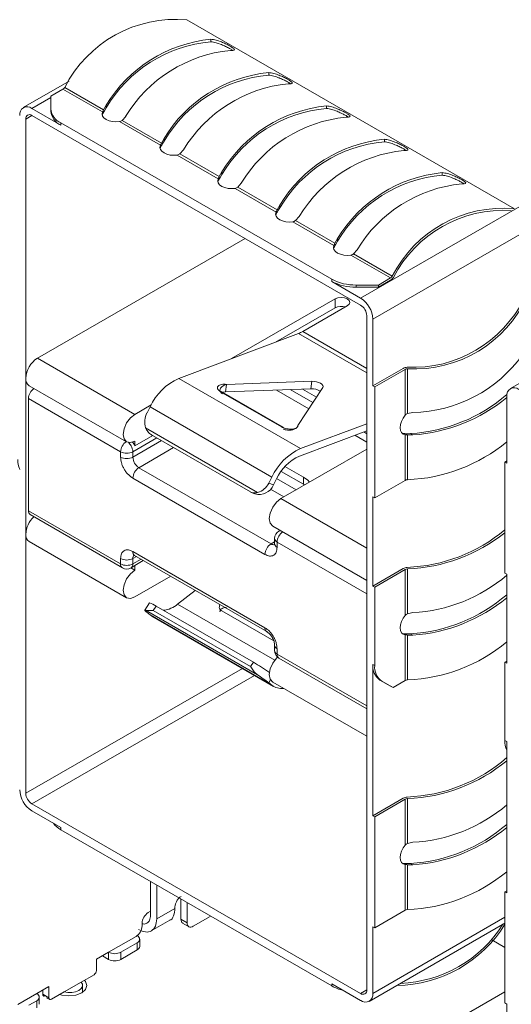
# Model space of a CAD drawing. Header units: millimetres. Extents: x -627 to -39, y 19 to 517.
# Tile 41 of 46: x -170 to -156, y 385 to 414. Entities that reach past the tile are written whole.
import ezdxf

# ---------------------------------------------------------------- set-up
doc = ezdxf.new("R2010")
doc.units = ezdxf.units.MM
doc.layers.get('0').update_dxf_attribs({"lineweight": 20})

msp = doc.modelspace()

# ---------------------------------------------------------------- linework, layer by layer
at = {"color": 7, "linetype": 'Continuous', "lineweight": 15}
for p, q in [((-125.128, 425.777), (-160.024, 405.632)), ((-124.775, 425.164), (-159.67, 405.019)), ((-165.071, 413.719), (-155.561, 408.228)), ((-164.373, 413.155), (-164.373, 413.082)), ((-162.693, 412.113), (-162.693, 412.186)), ((-168.484, 411.938), (-169.82, 411.167)), ((-168.668, 411.706), (-169.022, 411.502)), ((-169.022, 411.502), (-169.022, 411.129)), ((-167.517, 411.041), (-168.668, 411.706)), ((-168.617, 411.755), (-167.489, 411.103)), ((-167.489, 411.103), (-167.413, 411.238)), ((-167.413, 411.16), (-167.413, 411.238)), ((-161.014, 411.144), (-161.014, 411.216)), ((-169.57, 411.142), (-168.729, 410.657)), ((-169.57, 410.938), (-160.024, 405.428)), ((-169.022, 411.129), (-169.022, 411.065)), ((-167.517, 410.978), (-167.526, 410.95)), ((-167.413, 411.16), (-167.465, 411.076)), ((-169.747, 403.304), (-169.747, 410.836)), ((-168.729, 410.721), (-168.729, 410.657)), ((-160.865, 406.181), (-168.729, 410.721)), ((-165.837, 410.072), (-167.027, 410.759)), ((-166.847, 410.911), (-166.953, 410.794)), ((-166.953, 410.794), (-165.809, 410.134)), ((-165.809, 410.134), (-165.734, 410.268)), ((-165.734, 410.191), (-165.786, 410.106)), ((-165.734, 410.191), (-165.734, 410.268)), ((-159.334, 410.174), (-159.334, 410.247)), ((-165.837, 410.008), (-165.847, 409.98)), ((-164.158, 409.102), (-165.347, 409.789)), ((-165.168, 409.942), (-165.273, 409.824)), ((-165.273, 409.824), (-164.13, 409.164)), ((-164.13, 409.164), (-164.054, 409.299)), ((-164.054, 409.221), (-164.106, 409.137)), ((-164.054, 409.221), (-164.054, 409.299)), ((-157.655, 409.205), (-157.655, 409.277)), ((-164.158, 409.039), (-164.168, 409.011)), ((-163.489, 408.972), (-163.594, 408.855)), ((-162.479, 408.133), (-163.668, 408.82)), ((-163.594, 408.855), (-162.451, 408.195)), ((-162.479, 408.069), (-162.488, 408.041)), ((-162.451, 408.195), (-162.375, 408.329)), ((-162.375, 408.252), (-162.427, 408.167)), ((-162.375, 408.252), (-162.375, 408.329)), ((-160.799, 407.163), (-161.989, 407.85)), ((-161.809, 408.003), (-161.915, 407.885)), ((-161.915, 407.885), (-160.771, 407.225)), ((-169.411, 403.885), (-163.382, 407.366)), ((-160.771, 407.225), (-160.696, 407.36)), ((-160.696, 407.282), (-160.747, 407.198)), ((-160.696, 407.282), (-160.696, 407.36)), ((-160.799, 407.1), (-160.809, 407.072)), ((-160.13, 407.033), (-160.235, 406.916)), ((-160.235, 406.916), (-159.107, 406.264)), ((-159.158, 406.216), (-160.309, 406.881)), ((-160.865, 406.117), (-160.865, 406.181)), ((-160.865, 406.117), (-160.024, 405.632)), ((-159.158, 406.216), (-159.511, 406.012)), ((-159.511, 405.948), (-159.158, 406.152)), ((-160.158, 406.012), (-159.511, 406.012)), ((-160.158, 405.948), (-160.158, 406.012)), ((-159.511, 405.948), (-160.158, 405.948)), ((-159.511, 406.012), (-159.511, 405.948)), ((-163.777, 403.872), (-160.766, 405.61)), ((-160.766, 405.349), (-160.766, 405.61)), ((-160.766, 405.349), (-162.494, 404.352)), ((-160.413, 405.406), (-161.707, 404.659)), ((-159.847, 405.121), (-159.847, 397.589)), ((-159.67, 403.08), (-159.67, 405.019)), ((-165.308, 403.299), (-161.829, 404.601)), ((-169.411, 403.885), (-166.582, 402.253)), ((-154.342, 403.774), (-155.678, 403.003)), ((-159.67, 403.08), (-158.786, 403.59)), ((-158.731, 403.558), (-159.615, 403.048)), ((-158.731, 402.229), (-158.731, 403.558)), ((-158.664, 403.578), (-158.664, 402.275)), ((-169.747, 398.772), (-169.747, 403.304)), ((-165.308, 403.299), (-161.773, 401.258)), ((-163.923, 403.124), (-161.437, 403.213)), ((-161.437, 403.213), (-161.468, 402.995)), ((-169.648, 403.086), (-166.82, 401.453)), ((-162.326, 401.892), (-164.094, 402.912)), ((-162.289, 401.891), (-164.056, 402.912)), ((-163.923, 403.124), (-163.953, 402.906)), ((-161.468, 402.995), (-163.953, 402.906)), ((-161.126, 403.034), (-161.844, 401.925)), ((-159.615, 403.048), (-159.67, 403.08)), ((-159.615, 399.823), (-159.615, 403.048)), ((-169.671, 399.452), (-169.671, 402.71)), ((-166.993, 401.164), (-169.671, 402.71)), ((-155.781, 402.774), (-155.781, 400.835)), ((-166.582, 402.253), (-166.11, 402.525)), ((-166.139, 402.47), (-166.227, 402.297)), ((-166.139, 402.47), (-162.603, 400.429)), ((-158.664, 402.275), (-158.51, 402.308)), ((-166.268, 401.86), (-163.015, 399.983)), ((-159.847, 401.771), (-161.803, 401.039)), ((-161.773, 401.258), (-159.847, 401.978)), ((-166.054, 401.64), (-166.582, 401.335)), ((-166.582, 401.335), (-166.582, 401.477)), ((-166.05, 401.63), (-163.224, 399.998)), ((-158.816, 401.7), (-158.786, 401.695)), ((-158.731, 400.333), (-158.731, 401.663)), ((-158.676, 401.69), (-158.576, 401.693)), ((-158.664, 401.656), (-158.664, 400.353)), ((-158.51, 401.654), (-158.664, 401.656)), ((-158.51, 401.654), (-158.576, 401.693)), ((-159.847, 401.242), (-162.34, 399.803)), ((-166.993, 401.009), (-166.993, 401.164)), ((-166.639, 401.009), (-166.639, 401.164)), ((-162.626, 398.488), (-166.462, 400.703)), ((-162.222, 400.735), (-161.686, 400.426)), ((-155.836, 400.867), (-155.781, 400.899)), ((-155.836, 400.867), (-155.836, 397.641)), ((-155.836, 400.867), (-155.781, 400.835)), ((-162.803, 398.182), (-166.639, 400.397)), ((-162.692, 400.256), (-162.603, 400.429)), ((-162.468, 400.376), (-162.556, 400.203)), ((-162.334, 400.596), (-161.686, 400.222)), ((-161.686, 400.222), (-161.686, 400.426)), ((-159.615, 399.823), (-158.731, 400.333)), ((-162.556, 400.203), (-162.692, 400.256)), ((-161.651, 400.201), (-161.686, 400.222)), ((-163.2, 399.984), (-163.092, 399.942)), ((-159.67, 399.855), (-159.615, 399.823)), ((-159.67, 397.262), (-159.67, 399.855)), ((-169.671, 399.452), (-166.993, 397.906)), ((-169.619, 399.338), (-166.941, 397.792)), ((-162.577, 399.004), (-159.847, 397.428)), ((-169.747, 391.239), (-169.747, 398.772)), ((-162.523, 398.644), (-162.523, 398.489)), ((-162.363, 398.88), (-162.398, 398.86)), ((-169.648, 398.554), (-166.82, 396.922)), ((-162.45, 398.542), (-162.45, 398.386)), ((-166.993, 397.906), (-166.993, 398.061)), ((-166.639, 398.266), (-162.803, 396.051)), ((-166.639, 397.906), (-166.639, 398.061)), ((-166.587, 398.151), (-162.751, 395.937)), ((-166.582, 397.721), (-166.698, 397.788)), ((-166.691, 397.792), (-166.608, 397.84)), ((-166.335, 398.005), (-166.582, 397.862)), ((-166.582, 397.721), (-166.582, 397.862)), ((-159.67, 397.262), (-158.786, 397.772)), ((-158.664, 397.76), (-158.664, 396.457)), ((-165.54, 397.547), (-166.582, 396.945)), ((-159.847, 397.589), (-159.847, 393.057)), ((-158.731, 397.741), (-159.615, 397.23)), ((-158.731, 396.411), (-158.731, 397.741)), ((-155.781, 397.61), (-155.836, 397.641)), ((-155.781, 397.61), (-155.781, 395.017)), ((-159.615, 397.23), (-159.67, 397.262)), ((-159.615, 394.956), (-159.615, 397.23)), ((-165.339, 396.736), (-164.828, 397.135)), ((-166.158, 396.771), (-166.294, 396.561)), ((-165.966, 396.681), (-166.047, 396.555)), ((-165.966, 396.681), (-163.137, 395.048)), ((-163.015, 394.68), (-166.268, 396.557)), ((-166.227, 396.494), (-166.139, 396.423)), ((-162.603, 394.382), (-166.139, 396.423)), ((-166.139, 396.423), (-166.086, 396.387)), ((-166.086, 396.387), (-162.551, 394.346)), ((-163.218, 394.922), (-166.047, 396.555)), ((-162.547, 395.667), (-164.055, 396.538)), ((-158.664, 396.457), (-158.51, 396.49)), ((-158.816, 395.882), (-158.786, 395.877)), ((-158.731, 394.515), (-158.731, 395.845)), ((-158.676, 395.872), (-158.576, 395.875)), ((-158.664, 395.838), (-158.664, 394.535)), ((-158.51, 395.837), (-158.664, 395.838)), ((-158.51, 395.837), (-158.576, 395.875)), ((-162.523, 395.541), (-162.523, 395.386)), ((-162.45, 395.439), (-162.45, 395.284)), ((-163.218, 394.922), (-163.137, 395.048)), ((-162.398, 395.169), (-159.847, 393.697)), ((-159.67, 394.987), (-159.615, 394.956)), ((-159.67, 394.987), (-159.67, 390.587)), ((-155.836, 395.049), (-155.781, 395.081)), ((-155.836, 395.049), (-155.836, 392.774)), ((-155.836, 395.049), (-155.781, 395.017)), ((-162.603, 394.382), (-162.692, 394.453)), ((-162.577, 394.472), (-159.847, 392.896)), ((-159.14, 394.343), (-159.463, 394.53)), ((-159.463, 394.53), (-159.408, 394.498)), ((-159.408, 394.498), (-159.085, 394.311)), ((-159.14, 394.343), (-159.085, 394.311)), ((-159.085, 394.311), (-158.731, 394.515)), ((-159.847, 393.057), (-159.847, 385.524)), ((-155.836, 392.774), (-155.781, 392.742)), ((-155.781, 392.742), (-155.781, 388.342)), ((-160.024, 385.422), (-169.57, 390.933)), ((-159.67, 390.587), (-158.786, 391.097)), ((-158.731, 391.065), (-159.615, 390.555)), ((-158.731, 389.736), (-158.731, 391.065)), ((-158.664, 391.085), (-158.664, 389.782)), ((-169.57, 390.729), (-168.729, 390.243)), ((-159.615, 390.555), (-159.67, 390.587)), ((-159.615, 387.33), (-159.615, 390.555)), ((-168.729, 390.243), (-168.729, 390.18)), ((-168.729, 390.18), (-160.865, 385.64)), ((-158.664, 389.782), (-158.51, 389.815)), ((-158.816, 389.207), (-158.786, 389.202)), ((-158.576, 389.2), (-158.676, 389.197)), ((-158.576, 389.2), (-158.51, 389.161)), ((-158.731, 387.84), (-158.731, 389.17)), ((-158.51, 389.161), (-158.664, 389.163)), ((-158.664, 389.163), (-158.664, 387.86)), ((-166.125, 388.676), (-166.125, 387.694)), ((-165.945, 387.587), (-165.945, 388.573)), ((-155.836, 388.374), (-155.781, 388.405)), ((-155.836, 388.374), (-155.836, 385.148)), ((-155.836, 388.374), (-155.781, 388.342)), ((-165.241, 387.58), (-165.241, 388.166)), ((-165.061, 388.062), (-165.061, 387.477)), ((-166.193, 387.771), (-166.125, 387.81)), ((-165.945, 387.587), (-165.415, 387.893)), ((-165.415, 387.893), (-165.415, 387.937)), ((-159.615, 387.33), (-158.731, 387.84)), ((-166.369, 387.386), (-166.369, 387.465)), ((-166.102, 387.243), (-165.569, 387.551)), ((-165.241, 387.58), (-165.061, 387.477)), ((-165.193, 387.468), (-165.005, 387.36)), ((-164.885, 387.375), (-164.39, 387.66)), ((-159.774, 385.193), (-155.836, 387.466)), ((-159.67, 387.362), (-159.615, 387.33)), ((-159.67, 385.422), (-159.67, 387.362)), ((-166.546, 387.08), (-167.342, 386.621)), ((-166.988, 386.621), (-166.511, 386.896)), ((-166.511, 387.1), (-166.514, 387.102)), ((-166.511, 386.689), (-166.511, 386.896)), ((-166.438, 386.791), (-166.438, 386.998)), ((-156.22, 386.977), (-155.836, 386.756)), ((-167.342, 386.621), (-167.695, 386.417)), ((-167.342, 386.413), (-167.342, 386.621)), ((-166.511, 386.689), (-166.988, 386.413)), ((-166.988, 386.413), (-166.988, 386.621)), ((-167.695, 386.09), (-167.695, 386.417)), ((-167.342, 386.413), (-167.521, 386.517)), ((-168.634, 385.466), (-168.135, 385.754)), ((-168.135, 385.754), (-167.766, 385.968)), ((-169.074, 385.621), (-169.428, 385.417)), ((-169.254, 385.398), (-169.254, 385.517)), ((-169.074, 385.621), (-169.074, 385.294)), ((-169.003, 385.253), (-168.634, 385.466)), ((-168.1, 385.453), (-168.1, 385.662)), ((-160.865, 385.704), (-160.024, 385.218)), ((-160.865, 385.64), (-160.865, 385.704)), ((-155.836, 385.474), (-158.559, 383.903)), ((-169.428, 385.417), (-169.976, 385.1)), ((-169.658, 385.08), (-169.428, 385.212)), ((-169.428, 385.005), (-169.428, 385.212)), ((-169.354, 385.107), (-169.354, 385.314)), ((-169.074, 385.294), (-169.254, 385.398)), ((-169.141, 385.299), (-169.053, 385.248)), ((-155.781, 385.116), (-155.836, 385.148)), ((-155.781, 385.116), (-155.781, 383.177))]:
    msp.add_line(p, q, dxfattribs=at)
at = {"color": 8, "linetype": 'Continuous', "lineweight": 15}
for p, q in [((-169.022, 411.459), (-169.57, 411.142)), ((-169.57, 410.938), (-169.747, 410.836)), ((-161.707, 404.659), (-159.847, 403.585)), ((-159.847, 403.456), (-161.829, 404.601)), ((-161.526, 402.416), (-162.467, 402.959)), ((-162.068, 402.973), (-161.411, 402.594)), ((-161.717, 402.986), (-161.31, 402.751)), ((-166.639, 401.164), (-165.942, 401.567)), ((-166.639, 401.009), (-165.807, 401.489)), ((-159.847, 401.446), (-160.189, 401.643)), ((-159.931, 401.74), (-159.847, 401.691)), ((-166.462, 400.703), (-165.454, 401.285)), ((-162.463, 400.386), (-161.896, 400.059)), ((-162.64, 400.08), (-162.25, 399.855)), ((-162.34, 399.803), (-159.847, 398.364)), ((-162.523, 398.548), (-162.626, 398.488)), ((-159.847, 397.039), (-162.45, 398.542)), ((-166.639, 398.061), (-166.536, 398.121)), ((-166.401, 398.044), (-166.639, 397.906)), ((-165.339, 396.736), (-162.519, 395.108)), ((-162.45, 395.284), (-159.847, 393.781)), ((-169.747, 391.239), (-163.458, 394.87)), ((-163.104, 394.665), (-169.57, 390.933)), ((-162.692, 394.453), (-162.639, 394.535)), ((-159.67, 385.422), (-155.836, 387.636)), ((-160.024, 385.422), (-159.847, 385.524))]:
    msp.add_line(p, q, dxfattribs=at)
at = {"color": 7, "linetype": 'Continuous', "lineweight": 15, "flags": 128}
for points in [[(-167.027, 410.759), (-167.13, 410.751), (-167.234, 410.759), (-167.33, 410.782), (-167.413, 410.818), (-167.477, 410.866), (-167.517, 410.922), (-167.53, 410.982), (-167.517, 411.041)], [(-165.347, 409.789), (-165.451, 409.781), (-165.554, 409.789), (-165.651, 409.812), (-165.734, 409.849), (-165.797, 409.897), (-165.837, 409.952), (-165.851, 410.012), (-165.837, 410.072)], [(-163.668, 408.82), (-163.772, 408.812), (-163.875, 408.82), (-163.972, 408.843), (-164.054, 408.879), (-164.118, 408.927), (-164.158, 408.983), (-164.172, 409.043), (-164.158, 409.102)], [(-161.989, 407.85), (-162.092, 407.842), (-162.196, 407.85), (-162.292, 407.873), (-162.375, 407.91), (-162.439, 407.958), (-162.479, 408.013), (-162.492, 408.073), (-162.479, 408.133)], [(-160.309, 406.881), (-160.413, 406.873), (-160.516, 406.881), (-160.613, 406.904), (-160.696, 406.94), (-160.759, 406.988), (-160.799, 407.044), (-160.813, 407.104), (-160.799, 407.163)], [(-160.766, 405.61), (-160.685, 405.641), (-160.59, 405.652), (-160.494, 405.641), (-160.413, 405.61), (-160.359, 405.563), (-160.34, 405.508), (-160.359, 405.453), (-160.413, 405.406)], [(-161.437, 403.213), (-161.372, 403.211), (-161.306, 403.201), (-161.244, 403.182), (-161.191, 403.158), (-161.15, 403.128), (-161.125, 403.096), (-161.117, 403.064), (-161.126, 403.034)], [(-163.953, 402.906), (-164.012, 402.9), (-164.029, 402.896)], [(-166.582, 401.477), (-166.711, 401.432), (-166.82, 401.453), (-166.893, 401.537), (-166.918, 401.671), (-166.893, 401.834), (-166.82, 402.002), (-166.711, 402.149), (-166.582, 402.253)], [(-158.731, 401.663), (-158.79, 401.681), (-158.835, 401.723), (-158.863, 401.785), (-158.873, 401.864), (-158.863, 401.954), (-158.835, 402.049), (-158.79, 402.143), (-158.731, 402.229)], [(-161.686, 400.426), (-161.561, 400.338), (-161.506, 400.285)], [(-162.34, 399.803), (-162.468, 399.7), (-162.577, 399.553), (-162.65, 399.385), (-162.676, 399.222), (-162.65, 399.088), (-162.577, 399.004), (-162.577, 399.004)], [(-166.608, 397.84), (-166.595, 397.849), (-166.582, 397.862)], [(-166.582, 396.945), (-166.711, 396.9), (-166.82, 396.922), (-166.893, 397.005), (-166.918, 397.139), (-166.893, 397.302), (-166.82, 397.47), (-166.711, 397.617), (-166.582, 397.721)], [(-166.268, 396.557), (-166.282, 396.562), (-166.291, 396.563), (-166.294, 396.56), (-166.292, 396.553), (-166.284, 396.543), (-166.27, 396.53), (-166.251, 396.513), (-166.227, 396.494)], [(-158.731, 395.845), (-158.79, 395.863), (-158.835, 395.905), (-158.863, 395.967), (-158.873, 396.046), (-158.863, 396.136), (-158.835, 396.231), (-158.79, 396.325), (-158.731, 396.411)], [(-162.577, 394.472), (-162.577, 394.472), (-162.65, 394.556), (-162.676, 394.69), (-162.65, 394.853), (-162.577, 395.021), (-162.468, 395.168), (-162.435, 395.2)], [(-158.731, 389.17), (-158.79, 389.188), (-158.835, 389.23), (-158.863, 389.292), (-158.873, 389.371), (-158.863, 389.461), (-158.835, 389.556), (-158.79, 389.65), (-158.731, 389.736)], [(-168.764, 385.392), (-168.696, 385.372), (-168.495, 385.349), (-168.294, 385.372), (-168.124, 385.438), (-168.01, 385.536), (-167.97, 385.652), (-168.01, 385.768), (-168.044, 385.807)], [(-168.135, 385.754), (-168.103, 385.691), (-168.105, 385.625), (-168.142, 385.562), (-168.209, 385.509), (-168.302, 385.47), (-168.41, 385.449), (-168.524, 385.448), (-168.634, 385.466)]]:
    msp.add_lwpolyline(points, dxfattribs=at)
at = {"color": 7, "linetype": 'Continuous', "lineweight": 15}
for centre, radius, start, end in [((-165.397, 410.124), 3.609, 84.8208, 153.1428), ((-163.984, 409.17), 4.004, 95.5664, 148.9135), ((-164.027, 409.169), 3.928, 95.051, 149.5462), ((-163.419, 408.844), 4.004, 95.5664, 148.9135), ((-162.305, 408.201), 4.004, 95.5664, 148.9135), ((-162.347, 408.2), 3.928, 95.051, 149.5462), ((-161.739, 407.874), 4.004, 95.5664, 148.9135), ((-168.755, 411.848), 0.167, 301.4634, 325.901), ((-160.625, 407.231), 4.004, 95.5664, 148.9135), ((-169.708, 410.973), 0.218, 50.7967, 189.214), ((-169.639, 410.854), 0.109, 50.7967, 189.214), ((-168.521, 411.179), 0.503, 185.6948, 245.6253), ((-168.521, 411.115), 0.503, 185.6948, 245.6253), ((-160.668, 407.23), 3.928, 95.051, 149.5462), ((-160.06, 406.905), 4.004, 95.5664, 148.9135), ((-158.946, 406.262), 4.004, 95.5664, 148.9135), ((-158.989, 406.261), 3.928, 95.051, 149.5462), ((-158.38, 405.935), 4.004, 95.5664, 148.9135), ((-157.267, 405.292), 4.004, 95.5664, 148.9135), ((-157.309, 405.291), 3.928, 95.051, 149.5462), ((-156.701, 404.966), 4.004, 95.5664, 148.9135), ((-155.887, 404.634), 3.609, 84.8208, 153.1428), ((-155.87, 404.577), 3.606, 86.5148, 152.684), ((-160.186, 407.454), 1.443, 241.9598, 271.1441), ((-160.186, 407.391), 1.443, 241.9598, 271.1441), ((-159.245, 406.358), 0.167, 301.4634, 325.901), ((-159.3, 406.385), 0.273, 301.4634, 325.901), ((-160.438, 404.984), 0.768, 2.6055, 57.3945), ((-158.507, 407.225), 3.607, 267.3153, 333.4751), ((-158.466, 407.183), 3.61, 266.8563, 335.169), ((-160.588, 404.999), 0.393, 72.3772, 116.9683), ((-160.231, 405.104), 0.384, 2.6055, 57.3945), ((-162.121, 405.369), 0.822, 290.7394, 300.2107), ((-169.017, 403.27), 0.73, 122.6055, 177.3945), ((-158.585, 406.311), 4.005, 271.0856, 324.4245), ((-158.656, 403.35), 0.273, 94.0984, 118.5314), ((-158.652, 403.412), 0.167, 94.0984, 118.5314), ((-169.521, 403.275), 0.228, 172.7442, 235.9436), ((-164.594, 401.753), 1.703, 114.7951, 155.09), ((-169.283, 402.692), 0.388, 125.7902, 177.2175), ((-161.442, 402.545), 0.45, 57.221, 93.3116), ((-155.566, 402.809), 0.218, 50.7967, 189.214), ((-158.854, 406.382), 4.697, 273.3885, 310.9234), ((-158.849, 406.476), 4.834, 274.0314, 309.3988), ((-165.724, 402.03), 0.57, 152.0876, 197.3656), ((-167, 401.152), 0.361, 1.9565, 31.1437), ((-166.975, 401.174), 0.425, 22.2741, 39.775), ((-161.058, 399.712), 1.703, 114.7951, 155.09), ((-158.85, 405.161), 4.812, 272.2197, 309.6266), ((-169.319, 400.919), 0.659, 178.2921, 203.6648), ((-166.816, 401.505), 0.384, 242.6097, 297.3903), ((-166.816, 401.35), 0.384, 242.6097, 297.3903), ((-166.255, 401.027), 0.384, 182.6055, 237.3945), ((-161.232, 399.803), 1.363, 114.7951, 155.09), ((-166.255, 400.379), 0.384, 122.6055, 177.3945), ((-158.652, 400.187), 0.167, 94.0984, 118.5314), ((-162.968, 400.367), 0.443, 253.7711, 338.2811), ((-163.157, 400.478), 0.515, 285.9952, 334.4981), ((-169.011, 398.737), 0.736, 132.9367, 177.3163), ((-169.552, 399.437), 0.12, 172.7442, 235.9436), ((-169.521, 398.743), 0.228, 172.7442, 235.9436), ((-162.273, 398.644), 0.25, 120, 179.9977), ((-158.862, 402.528), 4.727, 272.264, 309.8011), ((-158.863, 402.621), 4.865, 272.3479, 308.47), ((-162.419, 398.165), 0.384, 122.6055, 177.3945), ((-166.816, 398.403), 0.384, 242.6097, 297.3903), ((-166.816, 398.247), 0.384, 242.6097, 297.3903), ((-166.816, 398.008), 0.25, 240.0013, 300), ((-166.764, 397.894), 0.126, 305.698, 5.6204), ((-158.656, 397.532), 0.273, 94.0984, 118.5314), ((-158.652, 397.594), 0.167, 94.0984, 118.5314), ((-158.75, 401.061), 4.577, 273.0052, 310.425), ((-158.855, 400.568), 4.701, 273.3975, 310.8311), ((-158.849, 400.658), 4.834, 274.0314, 309.3988), ((-166.302, 396.212), 0.577, 54.3546, 75.6009), ((-165.837, 397.32), 0.767, 276.3227, 310.4554), ((-164.001, 396.653), 0.127, 147.9145, 244.8339), ((-158.85, 399.343), 4.812, 272.2197, 309.6266), ((-166.273, 389.667), 6.228, 54.6779, 59.7695), ((-159.17, 394.938), 0.503, 174.3796, 234.302), ((-159.115, 394.906), 0.503, 174.3796, 234.302), ((-165.416, 390.918), 4.463, 52.3794, 57.4512), ((-162.322, 394.748), 0.462, 232.5473, 277.4903), ((-158.652, 394.369), 0.167, 94.0984, 118.5314), ((-155.177, 392.755), 0.659, 178.2921, 203.6648), ((-158.849, 395.797), 4.67, 272.1254, 311.0554), ((-158.85, 395.893), 4.812, 272.2197, 309.6266), ((-169.156, 391.376), 0.768, 182.6055, 237.3945), ((-169.363, 391.257), 0.384, 182.6055, 237.3945), ((-158.656, 390.857), 0.273, 94.0984, 118.5314), ((-158.652, 390.919), 0.167, 94.0984, 118.5314), ((-158.75, 394.386), 4.577, 273.0052, 310.425), ((-168.408, 390.77), 0.671, 216.5687, 241.477), ((-158.855, 393.893), 4.701, 273.3975, 310.8311), ((-158.849, 393.983), 4.834, 274.0314, 309.3988), ((-158.85, 392.668), 4.812, 272.2197, 309.6266), ((-165.986, 387.447), 0.384, 122.6055, 177.3945), ((-158.652, 387.694), 0.167, 94.0984, 118.5314), ((-166.753, 387.404), 0.384, 302.6055, 357.3945), ((-159.024, 389.405), 3.749, 270.7821, 328.2419), ((-159.02, 389.414), 3.702, 272.3261, 327.6686), ((-166.55, 386.998), 0.109, 290.7834, 69.2166), ((-167.165, 386.962), 0.384, 242.6097, 297.3903), ((-166.563, 386.803), 0.126, 294.3747, 354.3052), ((-167.165, 386.754), 0.384, 242.6097, 297.3903), ((-167.849, 386.097), 0.154, 302.6055, 357.3945), ((-160.257, 386.732), 1.25, 240.9041, 257.1141), ((-159.955, 385.507), 0.109, 230.7967, 9.214), ((-169.466, 385.314), 0.109, 290.7834, 69.2166), ((-169.031, 385.287), 0.0437, 170.786, 309.2033), ((-159.886, 385.387), 0.218, 230.7967, 9.214)]:
    msp.add_arc(centre, radius, start, end, dxfattribs=at)
at = {"color": 8, "linetype": 'Continuous', "lineweight": 15}
for centre, radius, start, end in [((-164.076, 402.874), 0.0425, 62.3166, 114.9847), ((-162.309, 401.857), 0.0395, 17.2331, 116.1373), ((-166.605, 401.145), 0.388, 125.7902, 177.2175), ((-167.037, 401.142), 0.398, 29.6258, 47.2773), ((-162.398, 398.656), 0.126, 185.6948, 245.6253), ((-162.062, 398.523), 0.388, 125.7902, 177.2175), ((-162.353, 398.779), 0.0929, 87.1506, 119.1538), ((-162.55, 398.598), 0.133, 235.3124, 284.2426), ((-162.398, 398.501), 0.126, 185.6948, 245.6253), ((-166.52, 398.25), 0.12, 172.7442, 235.9436), ((-166.506, 398.072), 0.133, 135.6756, 184.6987), ((-166.868, 397.894), 0.126, 174.3796, 234.302), ((-162.685, 396.036), 0.12, 172.6943, 236.4422), ((-162.403, 395.549), 0.12, 183.5576, 247.3108), ((-162.4, 395.396), 0.123, 184.8976, 246.3143), ((-162.331, 395.268), 0.12, 172.7442, 235.9436)]:
    msp.add_arc(centre, radius, start, end, dxfattribs=at)
at = {"color": 7, "linetype": 'Continuous', "lineweight": 15}
for points, knots in [([(-164.373, 413.155), (-164.325, 413.149), (-164.237, 413.137), (-164.08, 413.082), (-163.943, 413.023), (-163.831, 412.966), (-163.75, 412.917), (-163.702, 412.88), (-163.684, 412.852), (-163.702, 412.832), (-163.75, 412.826), (-163.794, 412.828), (-163.807, 412.829)], [0, 0, 0, 0, 0.1496803, 0.279253, 0.3774907, 0.4762894, 0.561608, 0.642697, 0.7311223, 0.834171, 0.9538171, 1, 1, 1, 1]), ([(-164.373, 413.082), (-164.325, 413.075), (-164.237, 413.062), (-164.081, 413.006), (-163.943, 412.945), (-163.833, 412.888), (-163.765, 412.849), (-163.746, 412.834), (-163.742, 412.831)], [0, 0, 0, 0, 0.256051, 0.480611, 0.648802, 0.818005, 0.963179, 1, 1, 1, 1]), ([(-162.693, 412.186), (-162.671, 412.184), (-162.626, 412.179), (-162.549, 412.161), (-162.468, 412.136), (-162.395, 412.109), (-162.326, 412.081), (-162.265, 412.053), (-162.205, 412.024), (-162.153, 411.996), (-162.108, 411.971), (-162.074, 411.949), (-162.047, 411.929), (-162.027, 411.912), (-162.014, 411.898), (-162.009, 411.884), (-162.012, 411.873), (-162.026, 411.865), (-162.052, 411.859), (-162.082, 411.858), (-162.108, 411.858), (-162.121, 411.859), (-162.128, 411.859)], [0, 0, 0, 0, 0.0734955, 0.1498648, 0.2136394, 0.2795168, 0.3279799, 0.3777428, 0.4262687, 0.4766717, 0.5186703, 0.5620276, 0.6020564, 0.6430724, 0.6867723, 0.7314157, 0.7823421, 0.8343711, 0.8934341, 0.9539583, 0.9769374, 1, 1, 1, 1]), ([(-162.693, 412.113), (-162.671, 412.111), (-162.627, 412.105), (-162.55, 412.086), (-162.469, 412.06), (-162.395, 412.032), (-162.326, 412.003), (-162.265, 411.975), (-162.206, 411.946), (-162.153, 411.918), (-162.109, 411.893), (-162.078, 411.874), (-162.064, 411.863), (-162.059, 411.86)], [0, 0, 0, 0, 0.125172, 0.255108, 0.365104, 0.478734, 0.561316, 0.646098, 0.728791, 0.814724, 0.885838, 0.959271, 1, 1, 1, 1]), ([(-161.014, 411.216), (-160.966, 411.21), (-160.878, 411.198), (-160.722, 411.143), (-160.584, 411.084), (-160.472, 411.027), (-160.391, 410.978), (-160.343, 410.941), (-160.325, 410.913), (-160.343, 410.893), (-160.391, 410.887), (-160.436, 410.889), (-160.448, 410.89)], [0, 0, 0, 0, 0.14968, 0.279253, 0.377491, 0.476289, 0.561608, 0.642697, 0.731122, 0.834171, 0.953817, 1, 1, 1, 1]), ([(-167.489, 411.103), (-167.494, 411.091), (-167.505, 411.067), (-167.513, 411.05), (-167.517, 411.041)], [0, 0, 0, 0, 0.515666, 1, 1, 1, 1]), ([(-167.465, 411.076), (-167.475, 411.058), (-167.495, 411.02), (-167.509, 410.992), (-167.517, 410.978)], [0, 0, 0, 0, 0.476776, 1, 1, 1, 1]), ([(-161.014, 411.144), (-160.967, 411.136), (-160.878, 411.123), (-160.723, 411.067), (-160.584, 411.006), (-160.474, 410.949), (-160.406, 410.91), (-160.387, 410.895), (-160.383, 410.892)], [0, 0, 0, 0, 0.256051, 0.480611, 0.648802, 0.818005, 0.963179, 1, 1, 1, 1]), ([(-166.953, 410.794), (-166.964, 410.785), (-166.987, 410.768), (-167.014, 410.761), (-167.027, 410.759)], [0, 0, 0, 0, 0.515666, 1, 1, 1, 1]), ([(-165.809, 410.134), (-165.815, 410.121), (-165.825, 410.097), (-165.833, 410.08), (-165.837, 410.072)], [0, 0, 0, 0, 0.515666, 1, 1, 1, 1]), ([(-165.786, 410.106), (-165.795, 410.088), (-165.816, 410.05), (-165.83, 410.023), (-165.837, 410.008)], [0, 0, 0, 0, 0.476776, 1, 1, 1, 1]), ([(-159.334, 410.247), (-159.287, 410.24), (-159.198, 410.228), (-159.042, 410.174), (-158.904, 410.114), (-158.793, 410.057), (-158.712, 410.009), (-158.664, 409.972), (-158.646, 409.943), (-158.664, 409.924), (-158.712, 409.918), (-158.756, 409.92), (-158.769, 409.92)], [0, 0, 0, 0, 0.1496803, 0.279253, 0.3774907, 0.4762894, 0.561608, 0.642697, 0.7311223, 0.834171, 0.9538171, 1, 1, 1, 1]), ([(-159.334, 410.174), (-159.287, 410.167), (-159.199, 410.154), (-159.043, 410.098), (-158.905, 410.036), (-158.795, 409.98), (-158.727, 409.941), (-158.708, 409.926), (-158.704, 409.923)], [0, 0, 0, 0, 0.256051, 0.480611, 0.648802, 0.818005, 0.963179, 1, 1, 1, 1]), ([(-165.273, 409.824), (-165.285, 409.815), (-165.307, 409.798), (-165.334, 409.792), (-165.347, 409.789)], [0, 0, 0, 0, 0.515666, 1, 1, 1, 1]), ([(-157.655, 409.277), (-157.608, 409.271), (-157.519, 409.259), (-157.363, 409.204), (-157.225, 409.145), (-157.113, 409.088), (-157.032, 409.039), (-156.984, 409.002), (-156.966, 408.974), (-156.984, 408.954), (-157.032, 408.949), (-157.077, 408.95), (-157.089, 408.951)], [0, 0, 0, 0, 0.1496803, 0.279253, 0.3774907, 0.4762894, 0.561608, 0.642697, 0.7311223, 0.834171, 0.9538171, 1, 1, 1, 1]), ([(-157.655, 409.205), (-157.608, 409.197), (-157.52, 409.184), (-157.364, 409.128), (-157.225, 409.067), (-157.116, 409.01), (-157.048, 408.971), (-157.029, 408.956), (-157.025, 408.953)], [0, 0, 0, 0, 0.256051, 0.480611, 0.648802, 0.818005, 0.963179, 1, 1, 1, 1]), ([(-164.13, 409.164), (-164.135, 409.152), (-164.146, 409.128), (-164.154, 409.111), (-164.158, 409.102)], [0, 0, 0, 0, 0.515666, 1, 1, 1, 1]), ([(-164.106, 409.137), (-164.116, 409.119), (-164.137, 409.081), (-164.151, 409.053), (-164.158, 409.039)], [0, 0, 0, 0, 0.476776, 1, 1, 1, 1]), ([(-163.594, 408.855), (-163.606, 408.846), (-163.628, 408.829), (-163.655, 408.823), (-163.668, 408.82)], [0, 0, 0, 0, 0.515666, 1, 1, 1, 1]), ([(-162.451, 408.195), (-162.456, 408.182), (-162.467, 408.158), (-162.475, 408.141), (-162.479, 408.133)], [0, 0, 0, 0, 0.515666, 1, 1, 1, 1]), ([(-162.427, 408.167), (-162.437, 408.149), (-162.457, 408.111), (-162.471, 408.084), (-162.479, 408.069)], [0, 0, 0, 0, 0.476776, 1, 1, 1, 1]), ([(-161.915, 407.885), (-161.926, 407.877), (-161.948, 407.859), (-161.976, 407.853), (-161.989, 407.85)], [0, 0, 0, 0, 0.515666, 1, 1, 1, 1]), ([(-160.771, 407.225), (-160.777, 407.213), (-160.787, 407.189), (-160.795, 407.172), (-160.799, 407.163)], [0, 0, 0, 0, 0.515666, 1, 1, 1, 1]), ([(-160.747, 407.198), (-160.757, 407.18), (-160.778, 407.142), (-160.792, 407.114), (-160.799, 407.1)], [0, 0, 0, 0, 0.476776, 1, 1, 1, 1]), ([(-160.235, 406.916), (-160.247, 406.907), (-160.269, 406.89), (-160.296, 406.884), (-160.309, 406.881)], [0, 0, 0, 0, 0.515666, 1, 1, 1, 1]), ([(-164.094, 402.912), (-164.113, 402.925), (-164.152, 402.951), (-164.181, 402.994), (-164.188, 403.036), (-164.168, 403.074), (-164.137, 403.092), (-164.123, 403.101)], [0, 0, 0, 0, 0.204872, 0.411538, 0.610278, 0.811782, 1, 1, 1, 1]), ([(-164.037, 402.851), (-164.056, 402.865), (-164.096, 402.895), (-164.115, 402.953), (-164.099, 403.004), (-164.067, 403.044), (-164.044, 403.062), (-164.032, 403.071)], [0, 0, 0, 0, 0.235386, 0.47944, 0.733475, 0.865266, 1, 1, 1, 1]), ([(-164.032, 403.071), (-164.016, 403.081), (-163.984, 403.101), (-163.944, 403.117), (-163.923, 403.124)], [0, 0, 0, 0, 0.481607, 1, 1, 1, 1]), ([(-158.664, 402.275), (-158.677, 402.27), (-158.703, 402.259), (-158.722, 402.238), (-158.731, 402.229)], [0, 0, 0, 0, 0.515666, 1, 1, 1, 1]), ([(-166.268, 401.86), (-166.256, 401.834), (-166.223, 401.764), (-166.142, 401.686), (-166.074, 401.643), (-166.048, 401.629), (-166.047, 401.628)], [0, 0, 0, 0, 0.277151, 0.73004, 0.986777, 1, 1, 1, 1]), ([(-161.844, 401.925), (-161.845, 401.913), (-161.847, 401.89), (-161.88, 401.86), (-161.932, 401.837), (-162.003, 401.825), (-162.086, 401.823), (-162.173, 401.835), (-162.258, 401.857), (-162.304, 401.88), (-162.326, 401.892)], [0, 0, 0, 0, 0.1103881, 0.2247543, 0.345298, 0.4708561, 0.599084, 0.7316817, 0.8648456, 1, 1, 1, 1]), ([(-161.911, 401.846), (-161.924, 401.838), (-161.95, 401.822), (-162.012, 401.799), (-162.095, 401.787), (-162.194, 401.796), (-162.244, 401.819), (-162.269, 401.831)], [0, 0, 0, 0, 0.134708, 0.266481, 0.5205, 0.764568, 1, 1, 1, 1]), ([(-161.844, 401.925), (-161.852, 401.909), (-161.868, 401.88), (-161.897, 401.857), (-161.911, 401.846)], [0, 0, 0, 0, 0.523798, 1, 1, 1, 1]), ([(-158.786, 401.695), (-158.771, 401.694), (-158.741, 401.692), (-158.697, 401.691), (-158.676, 401.69)], [0, 0, 0, 0, 0.495294, 1, 1, 1, 1]), ([(-158.731, 401.663), (-158.721, 401.662), (-158.702, 401.661), (-158.676, 401.657), (-158.664, 401.656)], [0, 0, 0, 0, 0.544595, 1, 1, 1, 1]), ([(-166.639, 400.397), (-166.684, 400.428), (-166.752, 400.476), (-166.835, 400.574), (-166.891, 400.66), (-166.937, 400.751), (-166.981, 400.871), (-166.988, 400.955), (-166.993, 401.009)], [0, 0, 0, 0, 0.239443, 0.369379, 0.5, 0.629936, 0.760557, 1, 1, 1, 1]), ([(-163.218, 399.995), (-163.218, 399.995), (-163.189, 399.976), (-163.139, 399.963), (-163.064, 399.971), (-163.027, 399.98), (-163.015, 399.983)], [0, 0, 0, 0, 0.013233, 0.595284, 0.868127, 1, 1, 1, 1]), ([(-162.45, 398.386), (-162.454, 398.338), (-162.462, 398.263), (-162.506, 398.193), (-162.551, 398.155), (-162.608, 398.134), (-162.69, 398.131), (-162.759, 398.162), (-162.803, 398.182)], [0, 0, 0, 0, 0.239443, 0.369379, 0.5, 0.629936, 0.760557, 1, 1, 1, 1]), ([(-166.993, 398.061), (-166.988, 398.11), (-166.981, 398.185), (-166.937, 398.255), (-166.891, 398.293), (-166.835, 398.314), (-166.752, 398.317), (-166.684, 398.286), (-166.639, 398.266)], [0, 0, 0, 0, 0.239443, 0.369379, 0.5, 0.629936, 0.760557, 1, 1, 1, 1]), ([(-164.032, 396.622), (-164.044, 396.616), (-164.068, 396.603), (-164.098, 396.572), (-164.116, 396.54), (-164.106, 396.518), (-164.105, 396.514)], [0, 0, 0, 0, 0.235925, 0.466708, 0.91159, 1, 1, 1, 1]), ([(-163.923, 396.645), (-163.947, 396.642), (-163.995, 396.637), (-164.036, 396.617), (-164.056, 396.608)], [0, 0, 0, 0, 0.515196, 1, 1, 1, 1]), ([(-166.047, 396.555), (-166.048, 396.555), (-166.106, 396.557), (-166.184, 396.554), (-166.247, 396.552), (-166.263, 396.556), (-166.268, 396.557)], [0, 0, 0, 0, 0.013233, 0.595284, 0.868127, 1, 1, 1, 1]), ([(-158.664, 396.457), (-158.677, 396.452), (-158.703, 396.441), (-158.722, 396.421), (-158.731, 396.411)], [0, 0, 0, 0, 0.515666, 1, 1, 1, 1]), ([(-162.803, 396.051), (-162.759, 396.02), (-162.69, 395.972), (-162.608, 395.874), (-162.551, 395.788), (-162.506, 395.697), (-162.462, 395.576), (-162.454, 395.493), (-162.45, 395.439)], [0, 0, 0, 0, 0.239443, 0.369379, 0.4999997, 0.629936, 0.760557, 1, 1, 1, 1]), ([(-162.751, 395.937), (-162.721, 395.915), (-162.662, 395.873), (-162.586, 395.768), (-162.533, 395.65), (-162.526, 395.577), (-162.523, 395.541)], [0, 0, 0, 0, 0.249998, 0.499997, 0.749998, 1, 1, 1, 1]), ([(-158.786, 395.877), (-158.771, 395.876), (-158.741, 395.874), (-158.697, 395.873), (-158.676, 395.872)], [0, 0, 0, 0, 0.495294, 1, 1, 1, 1]), ([(-158.731, 395.845), (-158.721, 395.844), (-158.702, 395.843), (-158.676, 395.84), (-158.664, 395.838)], [0, 0, 0, 0, 0.544595, 1, 1, 1, 1]), ([(-162.521, 395.386), (-162.521, 395.373), (-162.522, 395.329), (-162.503, 395.289), (-162.489, 395.261)], [0, 0, 0, 0, 0.289415, 1, 1, 1, 1]), ([(-162.489, 395.261), (-162.47, 395.234), (-162.445, 395.198), (-162.407, 395.176), (-162.398, 395.17)], [0, 0, 0, 0, 0.735187, 1, 1, 1, 1]), ([(-163.015, 394.68), (-163.04, 394.699), (-163.105, 394.75), (-163.167, 394.839), (-163.205, 394.899), (-163.218, 394.921), (-163.218, 394.922)], [0, 0, 0, 0, 0.277151, 0.73004, 0.986777, 1, 1, 1, 1]), ([(-158.731, 389.736), (-158.721, 389.747), (-158.702, 389.767), (-158.676, 389.777), (-158.664, 389.782)], [0, 0, 0, 0, 0.544595, 1, 1, 1, 1]), ([(-158.786, 389.202), (-158.771, 389.201), (-158.741, 389.199), (-158.697, 389.198), (-158.676, 389.197)], [0, 0, 0, 0, 0.495294, 1, 1, 1, 1]), ([(-158.664, 389.163), (-158.677, 389.165), (-158.703, 389.168), (-158.722, 389.169), (-158.731, 389.17)], [0, 0, 0, 0, 0.5156658, 1, 1, 1, 1]), ([(-165.238, 388.243), (-165.261, 388.227), (-165.308, 388.194), (-165.366, 388.113), (-165.407, 388.022), (-165.412, 387.966), (-165.415, 387.937)], [0, 0, 0, 0, 0.249934, 0.499956, 0.749978, 1, 1, 1, 1]), ([(-165.57, 387.55), (-165.57, 387.55), (-165.513, 387.561), (-165.442, 387.674), (-165.424, 387.82), (-165.415, 387.893)], [0, 0, 0, 0, 0.000102, 0.500051, 1, 1, 1, 1]), ([(-166.362, 387.449), (-166.356, 387.447), (-166.304, 387.428), (-166.223, 387.458), (-166.141, 387.542), (-166.13, 387.643), (-166.125, 387.694)], [0, 0, 0, 0, 0.045421, 0.363614, 0.681807, 1, 1, 1, 1]), ([(-165.189, 387.466), (-165.189, 387.466), (-165.208, 387.47), (-165.232, 387.507), (-165.238, 387.556), (-165.241, 387.58)], [0, 0, 0, 0, 0.0001021, 0.5000511, 1, 1, 1, 1])]:
    msp.add_open_spline(points, degree=3, knots=knots, dxfattribs=at)
at = {"color": 8, "linetype": 'Continuous', "lineweight": 15}
msp.add_open_spline([(-164.123, 403.101), (-164.104, 403.109), (-164.067, 403.122), (-163.997, 403.131), (-163.947, 403.127), (-163.923, 403.124)], degree=3, knots=[0, 0, 0, 0, 0.354935, 0.679629, 1, 1, 1, 1], dxfattribs=at)
at = {"color": 7, "linetype": 'Continuous', "lineweight": 15}
for points in [[(-165.945, 387.587), (-165.953, 387.511), (-165.969, 387.36), (-166.092, 387.228), (-166.267, 387.188), (-166.406, 387.25), (-166.476, 387.281)], [(-165.061, 387.477), (-165.059, 387.451), (-165.053, 387.401), (-165.012, 387.357), (-164.954, 387.344), (-164.908, 387.364), (-164.885, 387.375)], [(-169.183, 385.357), (-169.192, 385.353), (-169.211, 385.344), (-169.234, 385.35), (-169.251, 385.367), (-169.253, 385.388), (-169.254, 385.398)]]:
    msp.add_open_spline(points, degree=3, dxfattribs=at)

doc.saveas('drawing.dxf')
